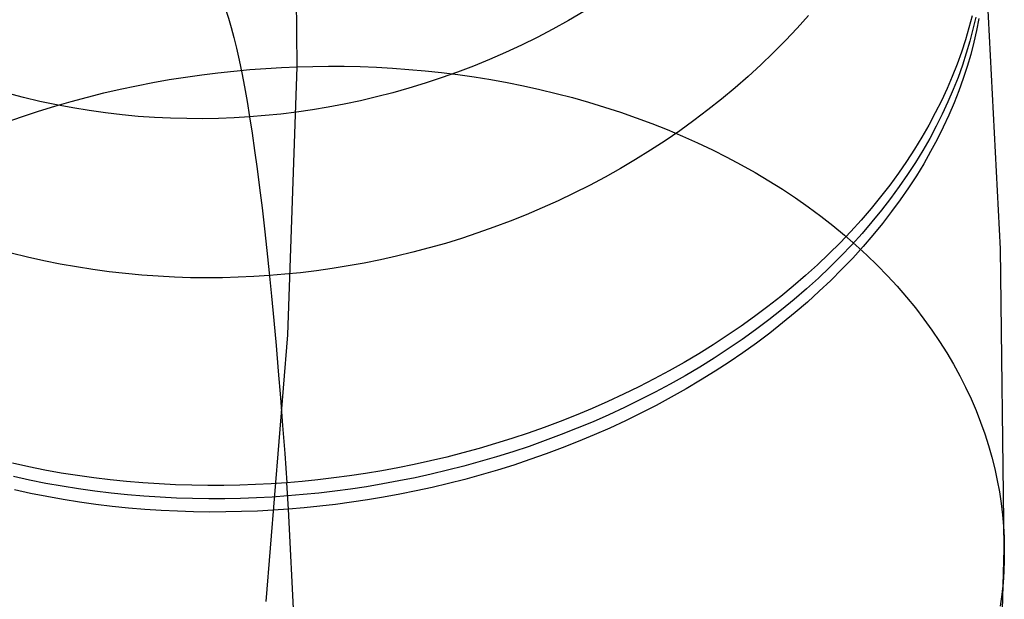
# Model space of a CAD drawing. Extents: x -10 to 451, y 0 to 260.
# Tile 48 of 61: x 393 to 414, y 134 to 146. Entities that reach past the tile are written whole.
import ezdxf

# ---------------------------------------------------------------- set-up
doc = ezdxf.new("R2010")
doc.units = 0
doc.layers.add('LIVELLO_04', color=200, linetype='CONTINUOUS')

msp = doc.modelspace()

# ---------------------------------------------------------------- linework, layer by layer
at = {"layer": 'LIVELLO_04'}
for p, q in [((398.68, 145.142, 741.524), (398.627, 151.34, 735.332)), ((414.009, 141.173, 723.577), (413.665, 147.701, 717.054)), ((404.93, 146.344, 695.158), (404.595, 146.148, 695.118)), ((404.595, 146.148, 695.118), (404.256, 145.961, 695.081)), ((409.822, 146.258, 703.504), (409.574, 145.982, 703.352)), ((413.385, 146.252, 714.488), (413.317, 145.99, 714.237)), ((413.465, 146.224, 715.028), (413.406, 145.963, 714.777)), ((413.536, 146.194, 715.568), (413.485, 145.935, 715.317)), ((404.256, 145.961, 695.081), (403.915, 145.783, 695.049)), ((409.574, 145.982, 703.352), (409.319, 145.711, 703.204)), ((413.317, 145.99, 714.237), (413.24, 145.727, 713.986)), ((413.406, 145.963, 714.777), (413.338, 145.702, 714.526)), ((413.485, 145.935, 715.317), (413.426, 145.675, 715.066)), ((403.915, 145.783, 695.049), (403.57, 145.614, 695.021)), ((409.319, 145.711, 703.204), (409.056, 145.446, 703.06)), ((413.24, 145.727, 713.986), (413.154, 145.463, 713.735)), ((413.338, 145.702, 714.526), (413.261, 145.439, 714.274)), ((413.426, 145.675, 715.066), (413.358, 145.413, 714.814)), ((403.224, 145.453, 694.997), (402.875, 145.301, 694.976)), ((403.57, 145.614, 695.021), (403.224, 145.453, 694.997)), ((409.056, 145.446, 703.06), (408.785, 145.185, 702.921)), ((413.154, 145.463, 713.735), (413.059, 145.199, 713.484)), ((413.261, 145.439, 714.274), (413.175, 145.175, 714.023)), ((402.875, 145.301, 694.976), (402.525, 145.158, 694.959)), ((413.358, 145.413, 714.814), (413.281, 145.15, 714.563)), ((396.603, 144.968, 741.477), (396.954, 145.012, 741.499)), ((396.954, 145.012, 741.499), (397.304, 145.05, 741.516)), ((397.304, 145.05, 741.516), (397.652, 145.082, 741.526)), ((397.652, 145.082, 741.526), (397.998, 145.107, 741.531)), ((397.998, 145.107, 741.531), (398.34, 145.128, 741.53)), ((398.34, 145.128, 741.53), (398.68, 145.142, 741.524)), ((398.478, 139.299, 747.36), (398.68, 145.142, 741.524)), ((398.68, 145.142, 741.524), (399.021, 145.151, 741.513)), ((399.021, 145.151, 741.513), (399.364, 145.155, 741.495)), ((399.364, 145.155, 741.495), (399.709, 145.153, 741.472)), ((399.709, 145.153, 741.472), (400.057, 145.145, 741.444)), ((400.057, 145.145, 741.444), (400.408, 145.131, 741.409)), ((400.408, 145.131, 741.409), (400.76, 145.112, 741.368)), ((400.76, 145.112, 741.368), (401.114, 145.086, 741.321)), ((401.114, 145.086, 741.321), (401.47, 145.054, 741.267)), ((401.47, 145.054, 741.267), (401.826, 145.016, 741.207)), ((402.174, 145.024, 694.946), (401.822, 144.899, 694.937)), ((401.826, 145.016, 741.207), (402.183, 144.971, 741.141)), ((402.525, 145.158, 694.959), (402.174, 145.024, 694.946)), ((408.785, 145.185, 702.921), (408.507, 144.93, 702.787)), ((413.059, 145.199, 713.484), (412.954, 144.933, 713.234)), ((413.175, 145.175, 714.023), (413.08, 144.91, 713.773)), ((413.281, 145.15, 714.563), (413.195, 144.886, 714.312)), ((395.182, 144.729, 741.324), (395.539, 144.799, 741.372)), ((395.539, 144.799, 741.372), (395.894, 144.862, 741.413)), ((395.894, 144.862, 741.413), (396.249, 144.918, 741.448)), ((396.249, 144.918, 741.448), (396.603, 144.968, 741.477)), ((401.822, 144.899, 694.937), (401.469, 144.782, 694.932)), ((402.183, 144.971, 741.141), (402.541, 144.92, 741.068)), ((402.541, 144.92, 741.068), (402.899, 144.862, 740.988)), ((402.899, 144.862, 740.988), (403.257, 144.797, 740.902)), ((403.257, 144.797, 740.902), (403.614, 144.725, 740.809)), ((408.507, 144.93, 702.787), (408.222, 144.681, 702.658)), ((412.954, 144.933, 713.234), (412.841, 144.668, 712.986)), ((413.08, 144.91, 713.773), (412.975, 144.645, 713.523)), ((413.195, 144.886, 714.312), (413.1, 144.621, 714.061)), ((394.469, 144.571, 741.209), (394.825, 144.653, 741.27)), ((394.825, 144.653, 741.27), (395.182, 144.729, 741.324)), ((400.764, 144.575, 694.931), (400.412, 144.484, 694.936)), ((401.117, 144.674, 694.93), (400.764, 144.575, 694.931)), ((401.469, 144.782, 694.932), (401.117, 144.674, 694.93)), ((403.614, 144.725, 740.809), (403.971, 144.647, 740.709)), ((403.971, 144.647, 740.709), (404.326, 144.562, 740.603)), ((408.222, 144.681, 702.658), (407.93, 144.438, 702.533)), ((412.841, 144.668, 712.986), (412.717, 144.402, 712.738)), ((412.975, 144.645, 713.523), (412.861, 144.379, 713.274)), ((413.1, 144.621, 714.061), (412.996, 144.356, 713.811)), ((392.721, 144.471, 695.859), (392.364, 144.565, 695.94)), ((393.079, 144.387, 695.781), (392.721, 144.471, 695.859)), ((393.438, 144.311, 695.706), (393.079, 144.387, 695.781)), ((393.401, 144.283, 740.986), (393.756, 144.385, 741.067)), ((393.756, 144.385, 741.067), (394.112, 144.481, 741.141)), ((394.112, 144.481, 741.141), (394.469, 144.571, 741.209)), ((400.06, 144.401, 694.945), (399.71, 144.327, 694.957)), ((400.412, 144.484, 694.936), (400.06, 144.401, 694.945)), ((404.326, 144.562, 740.603), (404.679, 144.47, 740.49)), ((404.679, 144.47, 740.49), (405.031, 144.371, 740.369)), ((405.031, 144.371, 740.369), (405.38, 144.265, 740.243)), ((407.93, 144.438, 702.533), (407.632, 144.202, 702.413)), ((412.717, 144.402, 712.738), (412.585, 144.137, 712.493)), ((412.861, 144.379, 713.274), (412.738, 144.113, 713.027)), ((392.696, 144.057, 740.803), (393.048, 144.173, 740.898)), ((393.048, 144.173, 740.898), (393.401, 144.283, 740.986)), ((393.796, 144.244, 695.636), (393.438, 144.311, 695.706)), ((394.154, 144.186, 695.568), (393.796, 144.244, 695.636)), ((394.511, 144.136, 695.505), (394.154, 144.186, 695.568)), ((398.669, 144.153, 695.01), (398.326, 144.111, 695.034)), ((399.014, 144.203, 694.989), (398.669, 144.153, 695.01)), ((399.361, 144.261, 694.971), (399.014, 144.203, 694.989)), ((399.71, 144.327, 694.957), (399.361, 144.261, 694.971)), ((405.38, 144.265, 740.243), (405.727, 144.152, 740.109)), ((405.727, 144.152, 740.109), (406.07, 144.033, 739.969)), ((407.632, 144.202, 702.413), (407.328, 143.972, 702.299)), ((412.996, 144.356, 713.811), (412.882, 144.09, 713.563)), ((392.346, 143.933, 740.701), (392.696, 144.057, 740.803)), ((394.867, 144.095, 695.445), (394.511, 144.136, 695.505)), ((395.222, 144.062, 695.389), (394.867, 144.095, 695.445)), ((395.575, 144.037, 695.336), (395.222, 144.062, 695.389)), ((395.927, 144.021, 695.286), (395.575, 144.037, 695.336)), ((396.276, 144.012, 695.241), (395.927, 144.021, 695.286)), ((396.623, 144.01, 695.198), (396.276, 144.012, 695.241)), ((396.967, 144.016, 695.159), (396.623, 144.01, 695.198)), ((397.309, 144.029, 695.123), (396.967, 144.016, 695.159)), ((397.647, 144.049, 695.091), (397.309, 144.029, 695.123)), ((397.985, 144.077, 695.061), (397.647, 144.049, 695.091)), ((398.326, 144.111, 695.034), (397.985, 144.077, 695.061)), ((406.07, 144.033, 739.969), (406.41, 143.906, 739.822)), ((407.328, 143.972, 702.299), (407.017, 143.748, 702.19)), ((412.585, 144.137, 712.493), (412.443, 143.872, 712.249)), ((412.738, 144.113, 713.027), (412.606, 143.848, 712.781)), ((412.882, 144.09, 713.563), (412.759, 143.825, 713.316)), ((406.41, 143.906, 739.822), (406.746, 143.773, 739.668)), ((407.017, 143.748, 702.19), (406.702, 143.532, 702.086)), ((406.746, 143.773, 739.668), (407.078, 143.633, 739.509)), ((412.443, 143.872, 712.249), (412.291, 143.608, 712.007)), ((412.606, 143.848, 712.781), (412.463, 143.583, 712.537)), ((412.759, 143.825, 713.316), (412.626, 143.559, 713.07)), ((406.702, 143.532, 702.086), (406.381, 143.322, 701.988)), ((407.078, 143.633, 739.509), (407.405, 143.487, 739.342)), ((412.291, 143.608, 712.007), (412.13, 143.344, 711.767)), ((412.463, 143.583, 712.537), (412.312, 143.319, 712.295)), ((412.626, 143.559, 713.07), (412.484, 143.294, 712.826)), ((406.381, 143.322, 701.988), (406.055, 143.12, 701.895)), ((407.405, 143.487, 739.342), (407.728, 143.333, 739.17)), ((407.728, 143.333, 739.17), (408.045, 143.174, 738.991)), ((412.13, 143.344, 711.767), (411.96, 143.082, 711.531)), ((412.312, 143.319, 712.295), (412.151, 143.056, 712.056)), ((412.484, 143.294, 712.826), (412.333, 143.03, 712.584)), ((406.055, 143.12, 701.895), (405.725, 142.926, 701.808)), ((408.045, 143.174, 738.991), (408.356, 143.008, 738.807)), ((411.96, 143.082, 711.531), (411.78, 142.822, 711.297)), ((405.725, 142.926, 701.808), (405.391, 142.738, 701.726)), ((408.356, 143.008, 738.807), (408.662, 142.836, 738.617)), ((412.151, 143.056, 712.056), (411.98, 142.794, 711.819)), ((412.333, 143.03, 712.584), (412.172, 142.767, 712.345)), ((405.391, 142.738, 701.726), (405.053, 142.559, 701.65)), ((408.662, 142.836, 738.617), (408.961, 142.658, 738.421)), ((408.961, 142.658, 738.421), (409.253, 142.474, 738.22)), ((411.78, 142.822, 711.297), (411.591, 142.563, 711.066)), ((411.98, 142.794, 711.819), (411.801, 142.533, 711.585)), ((412.172, 142.767, 712.345), (412.001, 142.505, 712.108)), ((405.053, 142.559, 701.65), (404.713, 142.387, 701.579)), ((409.253, 142.474, 738.22), (409.539, 142.285, 738.013)), ((411.591, 142.563, 711.066), (411.392, 142.307, 710.839)), ((411.801, 142.533, 711.585), (411.612, 142.275, 711.355)), ((412.001, 142.505, 712.108), (411.821, 142.244, 711.874)), ((404.369, 142.223, 701.514), (404.022, 142.067, 701.454)), ((404.713, 142.387, 701.579), (404.369, 142.223, 701.514)), ((409.539, 142.285, 738.013), (409.817, 142.09, 737.802)), ((411.392, 142.307, 710.839), (411.185, 142.053, 710.615)), ((411.612, 142.275, 711.355), (411.413, 142.018, 711.127)), ((411.821, 142.244, 711.874), (411.632, 141.986, 711.643)), ((404.022, 142.067, 701.454), (403.674, 141.918, 701.401)), ((409.817, 142.09, 737.802), (410.088, 141.89, 737.585)), ((411.185, 142.053, 710.615), (410.969, 141.801, 710.395)), ((411.413, 142.018, 711.127), (411.206, 141.764, 710.904)), ((403.674, 141.918, 701.401), (403.323, 141.778, 701.352)), ((410.088, 141.89, 737.585), (410.351, 141.684, 737.364)), ((410.969, 141.801, 710.395), (410.743, 141.553, 710.18)), ((411.632, 141.986, 711.643), (411.434, 141.729, 711.416)), ((402.971, 141.645, 701.309), (402.618, 141.521, 701.272)), ((403.323, 141.778, 701.352), (402.971, 141.645, 701.309)), ((410.351, 141.684, 737.364), (410.607, 141.474, 737.139)), ((411.206, 141.764, 710.904), (410.989, 141.513, 710.684)), ((411.434, 141.729, 711.416), (411.226, 141.475, 711.192)), ((402.265, 141.404, 701.239), (401.911, 141.295, 701.213)), ((402.618, 141.521, 701.272), (402.265, 141.404, 701.239)), ((410.743, 141.553, 710.18), (410.51, 141.308, 709.969)), ((410.607, 141.474, 737.139), (410.853, 141.259, 736.91)), ((410.989, 141.513, 710.684), (410.764, 141.264, 710.468)), ((411.226, 141.475, 711.192), (411.01, 141.224, 710.973)), ((401.557, 141.194, 701.191), (401.203, 141.1, 701.174)), ((401.911, 141.295, 701.213), (401.557, 141.194, 701.191)), ((410.51, 141.308, 709.969), (410.267, 141.066, 709.762)), ((410.764, 141.264, 710.468), (410.53, 141.019, 710.257)), ((411.01, 141.224, 710.973), (410.785, 140.975, 710.757)), ((410.853, 141.259, 736.91), (411.092, 141.04, 736.676)), ((414.088, 134.64, 730.104), (414.009, 141.173, 723.577)), ((392.805, 140.996, 702.196), (392.45, 141.084, 702.301)), ((393.161, 140.916, 702.097), (392.805, 140.996, 702.196)), ((400.497, 140.936, 701.157), (400.146, 140.866, 701.155)), ((400.85, 141.015, 701.163), (400.497, 140.936, 701.157)), ((401.203, 141.1, 701.174), (400.85, 141.015, 701.163)), ((410.267, 141.066, 709.762), (410.017, 140.827, 709.561)), ((410.53, 141.019, 710.257), (410.288, 140.777, 710.051)), ((410.785, 140.975, 710.757), (410.551, 140.73, 710.546)), ((411.092, 141.04, 736.676), (411.322, 140.817, 736.439)), ((393.518, 140.844, 702.002), (393.161, 140.916, 702.097)), ((393.875, 140.78, 701.913), (393.518, 140.844, 702.002)), ((394.232, 140.724, 701.829), (393.875, 140.78, 701.913)), ((394.589, 140.676, 701.75), (394.232, 140.724, 701.829)), ((399.449, 140.747, 701.166), (399.103, 140.698, 701.178)), ((399.796, 140.803, 701.158), (399.449, 140.747, 701.166)), ((400.146, 140.866, 701.155), (399.796, 140.803, 701.158)), ((410.017, 140.827, 709.561), (409.758, 140.593, 709.365)), ((410.288, 140.777, 710.051), (410.037, 140.539, 709.849)), ((410.551, 140.73, 710.546), (410.309, 140.488, 710.34)), ((411.322, 140.817, 736.439), (411.543, 140.59, 736.199)), ((394.946, 140.635, 701.677), (394.589, 140.676, 701.75)), ((395.301, 140.602, 701.608), (394.946, 140.635, 701.677)), ((395.656, 140.577, 701.545), (395.301, 140.602, 701.608)), ((396.009, 140.558, 701.487), (395.656, 140.577, 701.545)), ((396.36, 140.547, 701.434), (396.009, 140.558, 701.487)), ((396.709, 140.543, 701.386), (396.36, 140.547, 701.434)), ((397.056, 140.545, 701.342), (396.709, 140.543, 701.386)), ((397.4, 140.555, 701.304), (397.056, 140.545, 701.342)), ((397.741, 140.57, 701.27), (397.4, 140.555, 701.304)), ((398.08, 140.592, 701.241), (397.741, 140.57, 701.27)), ((398.418, 140.621, 701.216), (398.08, 140.592, 701.241)), ((398.759, 140.656, 701.195), (398.418, 140.621, 701.216)), ((399.103, 140.698, 701.178), (398.759, 140.656, 701.195)), ((409.758, 140.593, 709.365), (409.492, 140.363, 709.173)), ((410.037, 140.539, 709.849), (409.779, 140.304, 709.653)), ((411.543, 140.59, 736.199), (411.755, 140.359, 735.956)), ((409.492, 140.363, 709.173), (409.218, 140.138, 708.988)), ((409.779, 140.304, 709.653), (409.512, 140.074, 709.462)), ((410.309, 140.488, 710.34), (410.058, 140.25, 710.138)), ((411.755, 140.359, 735.956), (411.958, 140.125, 735.71)), ((409.218, 140.138, 708.988), (408.936, 139.917, 708.808)), ((409.512, 140.074, 709.462), (409.238, 139.849, 709.276)), ((410.058, 140.25, 710.138), (409.799, 140.016, 709.942)), ((411.958, 140.125, 735.71), (412.152, 139.887, 735.461)), ((408.936, 139.917, 708.808), (408.648, 139.701, 708.634)), ((409.799, 140.016, 709.942), (409.533, 139.786, 709.751)), ((412.152, 139.887, 735.461), (412.336, 139.647, 735.21)), ((408.648, 139.701, 708.634), (408.353, 139.49, 708.466)), ((409.238, 139.849, 709.276), (408.957, 139.628, 709.097)), ((409.533, 139.786, 709.751), (409.259, 139.56, 709.565)), ((412.336, 139.647, 735.21), (412.512, 139.404, 734.957)), ((408.353, 139.49, 708.466), (408.052, 139.284, 708.305)), ((408.957, 139.628, 709.097), (408.669, 139.412, 708.923)), ((409.259, 139.56, 709.565), (408.978, 139.339, 709.385)), ((398.01, 133.496, 753.156), (398.478, 139.299, 747.36)), ((408.052, 139.284, 708.305), (407.745, 139.084, 708.149)), ((408.669, 139.412, 708.923), (408.374, 139.201, 708.755)), ((408.978, 139.339, 709.385), (408.69, 139.123, 709.211)), ((412.512, 139.404, 734.957), (412.677, 139.159, 734.702)), ((407.745, 139.084, 708.149), (407.432, 138.89, 708)), ((408.374, 139.201, 708.755), (408.073, 138.995, 708.593)), ((408.69, 139.123, 709.211), (408.395, 138.912, 709.043)), ((412.677, 139.159, 734.702), (412.833, 138.912, 734.446)), ((407.432, 138.89, 708), (407.113, 138.701, 707.858)), ((407.765, 138.795, 708.438), (407.452, 138.601, 708.289)), ((408.073, 138.995, 708.593), (407.765, 138.795, 708.438)), ((408.395, 138.912, 709.043), (408.093, 138.707, 708.882)), ((412.833, 138.912, 734.446), (412.98, 138.663, 734.188)), ((407.113, 138.701, 707.858), (406.79, 138.518, 707.723)), ((407.452, 138.601, 708.289), (407.134, 138.412, 708.147)), ((408.093, 138.707, 708.882), (407.786, 138.507, 708.726)), ((412.98, 138.663, 734.188), (413.118, 138.412, 733.93)), ((406.79, 138.518, 707.723), (406.462, 138.342, 707.594)), ((407.134, 138.412, 708.147), (406.81, 138.23, 708.011)), ((407.786, 138.507, 708.726), (407.473, 138.312, 708.578)), ((413.118, 138.412, 733.93), (413.245, 138.161, 733.671)), ((406.129, 138.171, 707.472), (405.793, 138.007, 707.357)), ((406.462, 138.342, 707.594), (406.129, 138.171, 707.472)), ((406.81, 138.23, 708.011), (406.482, 138.053, 707.882)), ((407.473, 138.312, 708.578), (407.155, 138.123, 708.435)), ((413.245, 138.161, 733.671), (413.364, 137.908, 733.411)), ((405.793, 138.007, 707.357), (405.453, 137.85, 707.249)), ((406.482, 138.053, 707.882), (406.15, 137.883, 707.761)), ((406.831, 137.941, 708.3), (406.503, 137.764, 708.171)), ((407.155, 138.123, 708.435), (406.831, 137.941, 708.3)), ((405.453, 137.85, 707.249), (405.11, 137.699, 707.148)), ((405.814, 137.719, 707.646), (405.474, 137.561, 707.537)), ((406.15, 137.883, 707.761), (405.814, 137.719, 707.646)), ((406.503, 137.764, 708.171), (406.171, 137.594, 708.049)), ((413.364, 137.908, 733.411), (413.473, 137.654, 733.151)), ((404.764, 137.554, 707.054), (404.416, 137.417, 706.966)), ((405.11, 137.699, 707.148), (404.764, 137.554, 707.054)), ((405.474, 137.561, 707.537), (405.131, 137.41, 707.436)), ((406.171, 137.594, 708.049), (405.834, 137.43, 707.934)), ((413.473, 137.654, 733.151), (413.572, 137.4, 732.892)), ((404.065, 137.286, 706.886), (403.713, 137.161, 706.813)), ((404.416, 137.417, 706.966), (404.065, 137.286, 706.886)), ((405.131, 137.41, 707.436), (404.785, 137.266, 707.342)), ((405.834, 137.43, 707.934), (405.494, 137.272, 707.826)), ((413.572, 137.4, 732.892), (413.663, 137.146, 732.632)), ((403.713, 137.161, 706.813), (403.36, 137.044, 706.747)), ((404.436, 137.128, 707.255), (404.086, 136.997, 707.175)), ((404.785, 137.266, 707.342), (404.436, 137.128, 707.255)), ((405.151, 137.121, 707.725), (404.805, 136.977, 707.631)), ((405.494, 137.272, 707.826), (405.151, 137.121, 707.725)), ((413.663, 137.146, 732.632), (413.744, 136.892, 732.374)), ((403.005, 136.933, 706.687), (402.65, 136.828, 706.635)), ((403.36, 137.044, 706.747), (403.005, 136.933, 706.687)), ((403.734, 136.872, 707.102), (403.38, 136.755, 707.035)), ((404.086, 136.997, 707.175), (403.734, 136.872, 707.102)), ((404.805, 136.977, 707.631), (404.457, 136.839, 707.544)), ((413.744, 136.892, 732.374), (413.817, 136.638, 732.116)), ((401.94, 136.64, 706.549), (401.585, 136.556, 706.516)), ((402.295, 136.731, 706.589), (401.94, 136.64, 706.549)), ((402.65, 136.828, 706.635), (402.295, 136.731, 706.589)), ((403.026, 136.644, 706.976), (402.671, 136.54, 706.923)), ((403.38, 136.755, 707.035), (403.026, 136.644, 706.976)), ((404.107, 136.708, 707.463), (403.755, 136.584, 707.39)), ((404.457, 136.839, 707.544), (404.107, 136.708, 707.463)), ((392.834, 136.426, 707.652), (392.482, 136.503, 707.78)), ((393.188, 136.355, 707.531), (392.834, 136.426, 707.652)), ((401.23, 136.478, 706.49), (400.877, 136.407, 706.47)), ((401.585, 136.556, 706.516), (401.23, 136.478, 706.49)), ((402.316, 136.442, 706.877), (401.96, 136.351, 706.838)), ((402.671, 136.54, 706.923), (402.316, 136.442, 706.877)), ((403.401, 136.466, 707.324), (403.047, 136.355, 707.264)), ((403.755, 136.584, 707.39), (403.401, 136.466, 707.324)), ((413.817, 136.638, 732.116), (413.88, 136.384, 731.859)), ((392.855, 136.137, 707.941), (392.503, 136.214, 708.069)), ((393.543, 136.292, 707.416), (393.188, 136.355, 707.531)), ((393.898, 136.235, 707.308), (393.543, 136.292, 707.416)), ((394.255, 136.185, 707.207), (393.898, 136.235, 707.308)), ((399.826, 136.231, 706.447), (399.48, 136.185, 706.45)), ((400.175, 136.283, 706.448), (399.826, 136.231, 706.447)), ((400.525, 136.342, 706.456), (400.175, 136.283, 706.448)), ((400.877, 136.407, 706.47), (400.525, 136.342, 706.456)), ((401.605, 136.267, 706.805), (401.251, 136.189, 706.779)), ((401.96, 136.351, 706.838), (401.605, 136.267, 706.805)), ((402.692, 136.251, 707.212), (402.336, 136.153, 707.166)), ((403.047, 136.355, 707.264), (402.692, 136.251, 707.212)), ((413.88, 136.384, 731.859), (413.935, 136.132, 731.603)), ((393.208, 136.066, 707.819), (392.855, 136.137, 707.941)), ((393.563, 136.003, 707.705), (393.208, 136.066, 707.819)), ((393.919, 135.946, 707.597), (393.563, 136.003, 707.705)), ((394.611, 136.142, 707.113), (394.255, 136.185, 707.207)), ((394.967, 136.106, 707.025), (394.611, 136.142, 707.113)), ((395.323, 136.076, 706.943), (394.967, 136.106, 707.025)), ((395.678, 136.053, 706.869), (395.323, 136.076, 706.943)), ((396.032, 136.036, 706.8), (395.678, 136.053, 706.869)), ((396.385, 136.025, 706.739), (396.032, 136.036, 706.8)), ((396.736, 136.02, 706.683), (396.385, 136.025, 706.739)), ((397.085, 136.021, 706.633), (396.736, 136.02, 706.683)), ((397.431, 136.028, 706.59), (397.085, 136.021, 706.633)), ((397.776, 136.04, 706.553), (397.431, 136.028, 706.59)), ((398.117, 136.058, 706.521), (397.776, 136.04, 706.553)), ((398.456, 136.081, 706.495), (398.117, 136.058, 706.521)), ((398.794, 136.11, 706.475), (398.456, 136.081, 706.495)), ((398.497, 135.504, 707.073), (398.456, 136.081, 706.495)), ((399.136, 136.144, 706.46), (398.794, 136.11, 706.475)), ((399.48, 136.185, 706.45), (399.136, 136.144, 706.46)), ((400.546, 136.053, 706.745), (400.196, 135.994, 706.737)), ((400.898, 136.118, 706.759), (400.546, 136.053, 706.745)), ((401.251, 136.189, 706.779), (400.898, 136.118, 706.759)), ((401.981, 136.062, 707.126), (401.626, 135.978, 707.094)), ((402.336, 136.153, 707.166), (401.981, 136.062, 707.126)), ((413.935, 136.132, 731.603), (413.981, 135.88, 731.348)), ((392.875, 135.848, 708.229), (392.523, 135.925, 708.357)), ((393.229, 135.778, 708.108), (392.875, 135.848, 708.229)), ((394.275, 135.897, 707.496), (393.919, 135.946, 707.597)), ((394.632, 135.854, 707.401), (394.275, 135.897, 707.496)), ((394.988, 135.817, 707.313), (394.632, 135.854, 707.401)), ((395.344, 135.787, 707.232), (394.988, 135.817, 707.313)), ((395.699, 135.764, 707.157), (395.344, 135.787, 707.232)), ((398.477, 135.792, 706.784), (398.138, 135.769, 706.81)), ((398.815, 135.821, 706.764), (398.477, 135.792, 706.784)), ((399.157, 135.856, 706.749), (398.815, 135.821, 706.764)), ((399.501, 135.896, 706.739), (399.157, 135.856, 706.749)), ((399.847, 135.942, 706.735), (399.501, 135.896, 706.739)), ((400.196, 135.994, 706.737), (399.847, 135.942, 706.735)), ((400.919, 135.829, 707.047), (400.567, 135.764, 707.033)), ((401.272, 135.9, 707.067), (400.919, 135.829, 707.047)), ((401.626, 135.978, 707.094), (401.272, 135.9, 707.067)), ((413.981, 135.88, 731.348), (414.019, 135.629, 731.096)), ((393.584, 135.714, 707.993), (393.229, 135.778, 708.108)), ((393.94, 135.658, 707.885), (393.584, 135.714, 707.993)), ((394.296, 135.608, 707.784), (393.94, 135.658, 707.885)), ((394.653, 135.565, 707.69), (394.296, 135.608, 707.784)), ((396.053, 135.747, 707.089), (395.699, 135.764, 707.157)), ((396.406, 135.736, 707.027), (396.053, 135.747, 707.089)), ((396.756, 135.731, 706.971), (396.406, 135.736, 707.027)), ((397.105, 135.732, 706.922), (396.756, 135.731, 706.971)), ((397.452, 135.739, 706.879), (397.105, 135.732, 706.922)), ((397.796, 135.751, 706.841), (397.452, 135.739, 706.879)), ((398.138, 135.769, 706.81), (397.796, 135.751, 706.841)), ((399.177, 135.567, 707.037), (398.836, 135.532, 707.052)), ((399.521, 135.607, 707.028), (399.177, 135.567, 707.037)), ((399.868, 135.653, 707.024), (399.521, 135.607, 707.028)), ((400.216, 135.706, 707.026), (399.868, 135.653, 707.024)), ((400.567, 135.764, 707.033), (400.216, 135.706, 707.026)), ((414.019, 135.629, 731.096), (414.048, 135.379, 730.844)), ((395.009, 135.529, 707.602), (394.653, 135.565, 707.69)), ((395.365, 135.499, 707.521), (395.009, 135.529, 707.602)), ((395.72, 135.475, 707.446), (395.365, 135.499, 707.521)), ((396.074, 135.458, 707.378), (395.72, 135.475, 707.446)), ((396.426, 135.447, 707.316), (396.074, 135.458, 707.378)), ((396.777, 135.442, 707.26), (396.426, 135.447, 707.316)), ((397.126, 135.443, 707.211), (396.777, 135.442, 707.26)), ((397.473, 135.45, 707.167), (397.126, 135.443, 707.211)), ((397.817, 135.463, 707.13), (397.473, 135.45, 707.167)), ((398.159, 135.48, 707.098), (397.817, 135.463, 707.13)), ((398.497, 135.504, 707.073), (398.159, 135.48, 707.098)), ((398.836, 135.532, 707.052), (398.497, 135.504, 707.073)), ((398.804, 129.28, 713.291), (398.497, 135.504, 707.073)), ((414.048, 135.379, 730.844), (414.069, 135.131, 730.595)), ((414.069, 135.131, 730.595), (414.083, 134.884, 730.348)), ((414.083, 134.884, 730.348), (414.088, 134.64, 730.104)), ((413.899, 128.45, 736.286), (414.088, 134.64, 730.104)), ((414.088, 134.64, 730.104), (414.087, 134.395, 729.859)), ((414.087, 134.395, 729.859), (414.077, 134.147, 729.613)), ((414.077, 134.147, 729.613), (414.06, 133.898, 729.365)), ((414.06, 133.898, 729.365), (414.034, 133.646, 729.115)), ((414.034, 133.646, 729.115), (414.001, 133.393, 728.864))]:
    msp.add_line(p, q, dxfattribs=at)
at = {"layer": 'LIVELLO_04', "extrusion": (0.997676, 0.003926, -0.068026)}
msp.add_arc((109.892, 706.337, 350.004), 35.563, 0.9804, 46.1879, dxfattribs=at)

doc.saveas('drawing.dxf')
